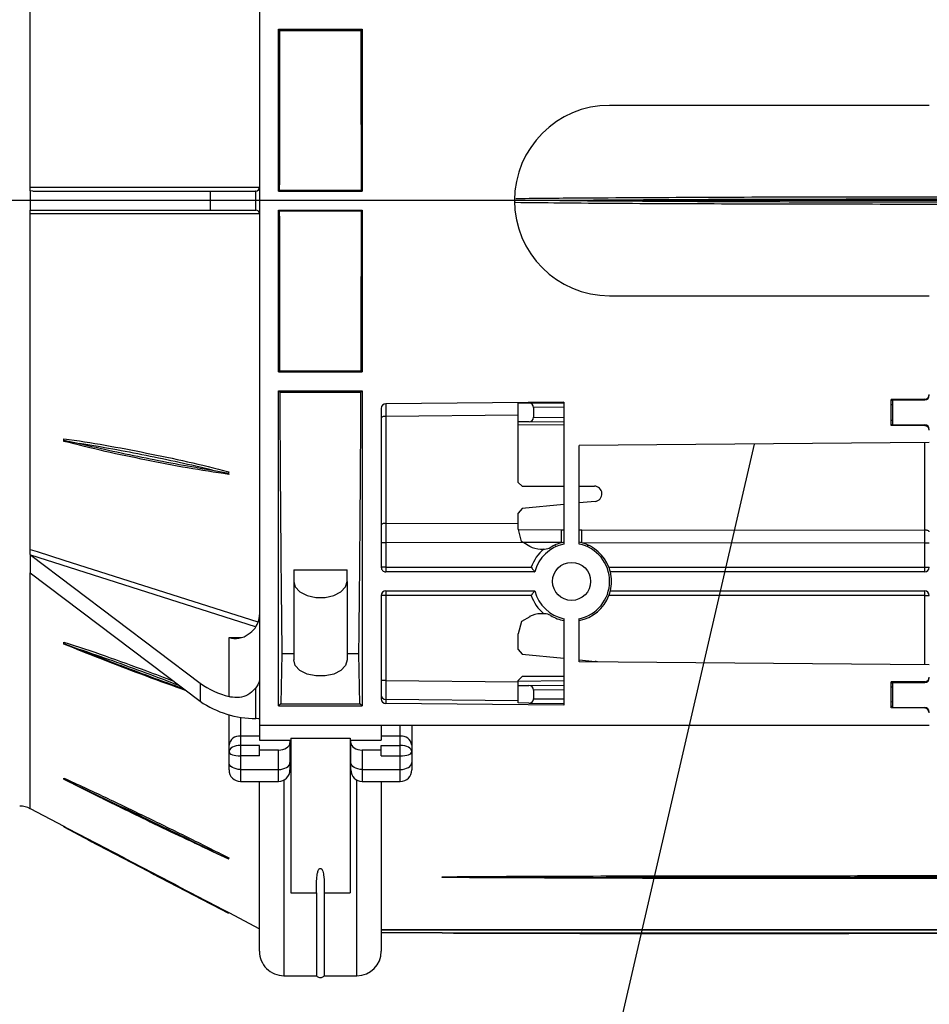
# Model space of a CAD drawing. Header units: centimetres. Extents: x -1062 to 5388, y 1642 to 2943.
# Tile 6 of 89: x -764 to -752, y 2305 to 2318. Entities that reach past the tile are written whole.
import ezdxf

# ---------------------------------------------------------------- set-up
doc = ezdxf.new("R2010")
doc.units = ezdxf.units.CM
doc.layers.add('M-EQPM', color=220, linetype='Continuous', lineweight=25)
for name, color, linetype in [('M-LDR', 5, 'Continuous'), ('M-XREF', 252, 'Continuous'), ('XREF$0$Drzwi', 8, 'Continuous')]:
    doc.layers.add(name, color=color, linetype=linetype)

# ---------------------------------------------------------------- blocks, each defined once
blk = doc.blocks.new('XREF')
at = {"layer": 'XREF$0$Drzwi'}
blk.add_arc((-775.92, 2332.176), 85.2, 270, 0, dxfattribs=at)
blk = doc.blocks.new('3')
for p, q in [((59.527, 94.542), (59.527, 32.952)), ((78.671, 49.242), (78.671, 78.042)), ((78.688, 78.042), (78.688, 49.242)), ((57.027, 63.642), (57.027, 55.242)), ((62.027, 55.242), (62.027, 63.642)), ((65.879, 63.642), (65.96, 54.442)), ((68.524, 63.642), (68.524, 63.523)), ((69.157, 63.523), (69.157, 63.642)), ((69.897, 63.523), (69.897, 63.642)), ((71.719, 63.642), (71.639, 54.442)), ((72.06, 63.641), (72.06, 63.642)), ((73.299, 46.042), (73.299, 63.642)), ((64.741, 63.523), (64.748, 62.642)), ((64.767, 62.682), (64.76, 63.523)), ((65.412, 62.682), (65.419, 63.523)), ((65.438, 63.523), (65.431, 62.642)), ((68.183, 63.523), (65.881, 63.523)), ((68.17, 54.509), (68.183, 63.523)), ((68.524, 63.523), (68.511, 54.509)), ((69.157, 63.523), (68.524, 63.523)), ((69.157, 55.225), (69.157, 63.523)), ((69.277, 63.522), (69.277, 55.262)), ((69.777, 55.262), (69.777, 63.522)), ((69.897, 63.523), (69.897, 55.225)), ((71.718, 63.523), (69.897, 63.523)), ((72.161, 63.523), (72.168, 62.642)), ((72.187, 62.682), (72.18, 63.523)), ((72.831, 62.682), (72.838, 63.523)), ((72.858, 63.523), (72.838, 63.523)), ((72.858, 63.523), (72.851, 62.642)), ((65.431, 62.642), (64.748, 62.642)), ((65.412, 62.682), (64.767, 62.682)), ((64.767, 62.642), (64.767, 62.682)), ((64.887, 62.682), (64.887, 62.642)), ((65.292, 62.642), (65.292, 62.682)), ((65.412, 62.682), (65.412, 62.642)), ((72.851, 62.642), (72.168, 62.642)), ((72.831, 62.682), (72.187, 62.682)), ((72.187, 62.642), (72.187, 62.682)), ((72.307, 62.682), (72.307, 62.642)), ((72.685, 62.642), (72.686, 62.682)), ((72.805, 62.642), (72.806, 62.682)), ((67.027, 54.442), (67.027, 54.842)), ((67.426, 54.862), (67.467, 54.442)), ((71.586, 54.442), (71.627, 54.862)), ((68.547, 54.442), (65.96, 54.442)), ((68.171, 54.442), (68.17, 54.509)), ((71.639, 54.442), (70.506, 54.442)), ((64.823, 54.042), (64.864, 49.361)), ((64.823, 54.042), (68.547, 54.042)), ((64.842, 53.124), (64.835, 54.042)), ((64.955, 54.042), (64.961, 53.245)), ((65.218, 53.245), (65.224, 54.042)), ((65.344, 54.042), (65.337, 53.124)), ((65.423, 54.042), (65.414, 52.842)), ((67.027, 52.942), (67.027, 54.042)), ((67.507, 54.042), (67.617, 52.942)), ((68.169, 53.978), (68.17, 54.042)), ((70.506, 54.042), (72.776, 54.042)), ((71.436, 52.942), (71.546, 54.042)), ((72.027, 54.042), (72.027, 52.942)), ((72.144, 52.842), (72.134, 54.042)), ((72.262, 53.123), (72.254, 54.042)), ((72.374, 54.042), (72.381, 53.242)), ((72.608, 53.242), (72.615, 54.042)), ((72.727, 53.123), (72.735, 54.042)), ((72.776, 54.042), (72.735, 49.361)), ((68.168, 52.846), (68.169, 53.978)), ((68.51, 53.978), (68.509, 52.985)), ((68.677, 53.429), (68.677, 53.529)), ((70.377, 53.529), (70.377, 53.429)), ((69.277, 53.274), (69.277, 49.362)), ((69.777, 49.362), (69.777, 53.274)), ((64.844, 52.842), (64.842, 53.124)), ((64.961, 53.245), (65.218, 53.245)), ((65.337, 53.124), (65.335, 52.842)), ((68.509, 52.985), (68.599, 53.142)), ((69.157, 49.361), (69.157, 53.184)), ((69.897, 53.184), (69.897, 49.361)), ((70.454, 53.142), (70.577, 52.929)), ((72.264, 52.842), (72.262, 53.123)), ((72.381, 53.242), (72.608, 53.242)), ((72.727, 53.118), (72.713, 52.842)), ((65.335, 52.842), (64.844, 52.842)), ((65.163, 52.842), (65.194, 49.361)), ((65.414, 52.842), (65.335, 52.842)), ((66.927, 52.842), (65.414, 52.842)), ((66.927, 52.842), (67.027, 52.942)), ((67.617, 52.942), (67.738, 52.842)), ((68.153, 52.842), (67.738, 52.842)), ((68.003, 49.361), (67.997, 52.842)), ((68.153, 52.842), (68.168, 52.846)), ((68.508, 52.984), (68.514, 49.361)), ((70.577, 52.929), (70.9, 52.842)), ((71.315, 52.842), (70.9, 52.842)), ((71.315, 52.842), (71.436, 52.942)), ((72.027, 52.942), (72.127, 52.842)), ((72.144, 52.842), (72.127, 52.842)), ((72.132, 49.361), (72.162, 52.842)), ((72.264, 52.842), (72.144, 52.842)), ((72.713, 52.842), (72.264, 52.842)), ((72.661, 52.842), (72.632, 49.361)), ((77.302, 50.842), (77.286, 50.842)), ((78.756, 50.842), (78.756, 49.242)), ((78.766, 50.842), (78.756, 50.842)), ((73.299, 50.042), (73.823, 50.042)), ((73.823, 50.042), (74.003, 50.042)), ((74.003, 50.042), (74.284, 50.042)), ((74.284, 50.042), (74.48, 50.042)), ((73.592, 49.742), (73.299, 49.742)), ((73.833, 49.742), (73.592, 49.742)), ((73.592, 49.742), (73.592, 49.242)), ((73.833, 49.242), (73.833, 49.742)), ((74.109, 49.742), (73.833, 49.742)), ((74.109, 49.242), (74.109, 49.742)), ((74.467, 49.742), (74.109, 49.742)), ((74.467, 48.742), (74.467, 49.742)), ((74.78, 49.742), (74.467, 49.742)), ((74.78, 48.742), (74.78, 49.742)), ((64.984, 49.242), (69.157, 49.242)), ((65.194, 49.361), (68.003, 49.361)), ((68.514, 49.361), (68.514, 49.242)), ((68.514, 49.361), (69.157, 49.361)), ((69.157, 49.361), (69.157, 49.242)), ((69.897, 49.361), (72.132, 49.361)), ((69.897, 49.361), (69.897, 49.242)), ((69.897, 49.242), (72.615, 49.242)), ((72.132, 49.361), (72.132, 49.242)), ((72.632, 49.361), (72.735, 49.361)), ((73.299, 49.242), (73.698, 49.242)), ((73.698, 48.422), (73.698, 49.242)), ((73.956, 49.242), (73.833, 49.242)), ((73.956, 49.242), (73.956, 48.742)), ((74.109, 49.242), (73.956, 49.242)), ((74.78, 49.242), (79.241, 49.242)), ((55.027, 46.542), (55.027, 48.742)), ((55.027, 48.742), (59.277, 48.742)), ((55.057, 48.712), (55.027, 48.742)), ((55.057, 46.573), (55.057, 48.712)), ((59.255, 48.72), (59.277, 48.742)), ((59.255, 46.564), (59.255, 48.72)), ((59.277, 46.542), (59.277, 48.742)), ((59.777, 48.742), (64.027, 48.742)), ((59.777, 46.542), (59.777, 48.742)), ((59.798, 48.72), (59.777, 48.742)), ((59.798, 46.564), (59.798, 48.72)), ((64.027, 48.742), (63.996, 48.712)), ((63.996, 46.573), (63.996, 48.712)), ((64.027, 46.542), (64.027, 48.742)), ((64.527, 46.542), (64.527, 48.742)), ((64.527, 48.742), (72.799, 48.742)), ((64.559, 48.709), (64.527, 48.742)), ((64.559, 46.575), (64.559, 48.709)), ((72.74, 48.683), (71.432, 48.653)), ((71.432, 48.653), (71.432, 48.342)), ((72.799, 48.742), (72.74, 48.683)), ((72.74, 46.601), (72.74, 48.683)), ((72.799, 46.542), (72.799, 48.742)), ((73.956, 48.742), (74.467, 48.742)), ((74.467, 48.742), (74.78, 48.742)), ((73.645, 46.862), (73.645, 48.422)), ((73.645, 48.422), (77.705, 48.422)), ((73.764, 48.442), (73.698, 48.442)), ((74.284, 48.442), (73.764, 48.442)), ((74.48, 48.442), (74.284, 48.442)), ((79.881, 48.602), (74.745, 48.602)), ((77.705, 47.742), (77.705, 48.422)), ((79.881, 47.742), (79.881, 48.602)), ((69.22, 46.942), (69.22, 48.342)), ((69.528, 48.342), (69.22, 48.342)), ((69.528, 48.342), (71.591, 48.342)), ((77.705, 47.742), (79.881, 47.742)), ((77.705, 46.862), (77.705, 47.542)), ((77.705, 47.542), (79.881, 47.542)), ((79.881, 46.682), (79.881, 47.542)), ((69.22, 46.942), (69.528, 46.942)), ((69.528, 46.942), (71.591, 46.942)), ((71.432, 46.942), (71.432, 46.631)), ((73.645, 46.862), (77.705, 46.862)), ((73.698, 46.042), (73.698, 46.862)), ((73.698, 46.842), (73.764, 46.842)), ((73.764, 46.842), (74.284, 46.842)), ((74.284, 46.842), (74.48, 46.842)), ((55.027, 46.542), (55.057, 46.573)), ((59.277, 46.542), (55.027, 46.542)), ((59.277, 46.542), (59.255, 46.564)), ((59.777, 46.542), (59.798, 46.564)), ((64.027, 46.542), (59.777, 46.542)), ((63.996, 46.573), (64.027, 46.542)), ((64.527, 46.542), (64.559, 46.575)), ((72.799, 46.542), (64.527, 46.542)), ((71.432, 46.631), (72.74, 46.601)), ((72.74, 46.601), (72.799, 46.542)), ((73.956, 46.542), (73.956, 46.042)), ((74.467, 46.542), (73.956, 46.542)), ((74.467, 45.542), (74.467, 46.542)), ((74.78, 46.542), (74.467, 46.542)), ((74.745, 46.682), (79.881, 46.682)), ((74.78, 45.542), (74.78, 46.542)), ((45.754, 46.042), (73.299, 46.042)), ((73.299, 46.042), (73.698, 46.042)), ((73.592, 46.042), (73.592, 45.542)), ((73.956, 46.042), (73.833, 46.042)), ((73.833, 46.042), (73.833, 45.542)), ((74.109, 46.042), (73.956, 46.042)), ((74.109, 46.042), (74.109, 45.542)), ((79.241, 46.042), (74.78, 46.042)), ((78.225, 45.234), (78.648, 46.042)), ((59.777, 45.947), (59.276, 45.947)), ((59.276, 45.947), (59.277, 45.942)), ((59.277, 44.75), (59.277, 45.942)), ((59.777, 45.942), (59.777, 45.947)), ((59.777, 44.75), (59.777, 45.942)), ((70.719, 45.937), (68.836, 40.035)), ((73.129, 45.947), (72.319, 45.947)), ((71.003, 45.242), (71.003, 45.557)), ((73.092, 45.542), (73.592, 45.542)), ((73.592, 45.542), (73.833, 45.542)), ((73.833, 45.542), (74.109, 45.542)), ((74.109, 45.542), (74.467, 45.542)), ((74.467, 45.542), (74.78, 45.542)), ((66.605, 44.808), (66.688, 45.226)), ((66.717, 45.234), (66.647, 45.234)), ((66.647, 45.234), (66.688, 45.226)), ((66.688, 45.226), (66.717, 45.234)), ((72.553, 45.242), (71.003, 45.242)), ((73.823, 45.242), (73.029, 45.242)), ((74.003, 45.242), (73.823, 45.242)), ((74.284, 45.242), (74.003, 45.242)), ((74.48, 45.242), (74.284, 45.242)), ((76.617, 44.808), (76.815, 45.226)), ((76.816, 45.234), (76.787, 45.234)), ((76.787, 45.234), (76.815, 45.226)), ((76.815, 45.226), (76.816, 45.234)), ((78.025, 44.808), (78.24, 45.226)), ((78.225, 45.234), (78.24, 45.226)), ((59.277, 44.75), (59.777, 44.75)), ((59.277, 40.089), (59.277, 44.75)), ((59.777, 40.089), (59.777, 44.75)), ((68.836, 40.035), (72.2, 44.484)), ((69.301, 40.02), (72.676, 44.484)), ((72.2, 44.484), (72.676, 44.484)), ((65.821, 40.899), (65.905, 41.314)), ((71.156, 40.899), (71.313, 41.314)), ((74.722, 40.899), (74.926, 41.314)), ((75.974, 40.899), (76.195, 41.314)), ((65.821, 40.899), (65.78, 40.906)), ((65.85, 40.906), (65.821, 40.899)), ((71.156, 40.899), (71.119, 40.906)), ((71.173, 40.906), (71.156, 40.899)), ((74.722, 40.899), (74.693, 40.906)), ((75.495, 40.02), (75.959, 40.906)), ((75.974, 40.899), (75.959, 40.906)), ((59.277, 40.089), (59.275, 40.02)), ((59.778, 40.02), (59.777, 40.089)), ((59.178, 40.02), (50.367, 40.02)), ((59.275, 40.02), (59.778, 40.02)), ((68.686, 40.02), (59.875, 40.02)), ((68.836, 40.035), (68.824, 40.02)), ((68.824, 40.02), (69.301, 40.02)), ((75.495, 40.02), (69.301, 40.02))]:
    blk.add_line(p, q)
at = {"flags": 128}
for points in [[(65.539, 63.642), (65.531, 63.64), (65.528, 63.638)], [(68.224, 63.642), (68.216, 63.64), (68.208, 63.633), (68.201, 63.622), (68.195, 63.607), (68.19, 63.589), (68.186, 63.569), (68.183, 63.546), (68.183, 63.523)], [(68.477, 52.929), (68.372, 52.901), (68.268, 52.873), (68.168, 52.846)], [(68.509, 52.985), (68.493, 52.957), (68.477, 52.929)], [(74.467, 49.742), (74.463, 49.801), (74.453, 49.857), (74.436, 49.909), (74.413, 49.954), (74.386, 49.992), (74.354, 50.019), (74.32, 50.036), (74.284, 50.042)], [(65.194, 49.361), (65.194, 49.338), (65.197, 49.315), (65.201, 49.295), (65.206, 49.277), (65.212, 49.262), (65.219, 49.251), (65.227, 49.244), (65.235, 49.242)], [(68.003, 49.361), (68.003, 49.338), (68.006, 49.315), (68.01, 49.295), (68.015, 49.277), (68.021, 49.262), (68.028, 49.251), (68.036, 49.244), (68.044, 49.242)], [(74.467, 48.742), (74.463, 48.684), (74.453, 48.627), (74.436, 48.575), (74.413, 48.53), (74.386, 48.493), (74.354, 48.465), (74.32, 48.448), (74.284, 48.442)], [(69.528, 46.942), (69.674, 46.984), (69.802, 47.106), (69.897, 47.292), (69.948, 47.521), (69.948, 47.764), (69.897, 47.992), (69.802, 48.178), (69.674, 48.3), (69.528, 48.342)], [(71.591, 48.342), (71.737, 48.3), (71.865, 48.178), (71.96, 47.992), (72.011, 47.764), (72.011, 47.521), (71.96, 47.292), (71.865, 47.106), (71.737, 46.984), (71.591, 46.942)], [(74.467, 46.542), (74.463, 46.601), (74.453, 46.657), (74.436, 46.709), (74.413, 46.754), (74.386, 46.792), (74.354, 46.819), (74.32, 46.836), (74.284, 46.842)], [(59.178, 40.02), (59.178, 40.198), (59.178, 40.906), (59.178, 43.741), (59.178, 46.042)], [(59.875, 46.042), (59.875, 45.942), (59.875, 45.234), (59.875, 42.399), (59.875, 40.02)], [(68.686, 40.02), (68.742, 40.198), (68.969, 40.906), (69.873, 43.741), (70.593, 46.001)], [(74.467, 45.542), (74.463, 45.484), (74.453, 45.427), (74.436, 45.375), (74.413, 45.33), (74.386, 45.293), (74.354, 45.265), (74.32, 45.248), (74.284, 45.242)]]:
    blk.add_lwpolyline(points, dxfattribs=at)
blk.add_circle((69.527, 54.242), 0.5)
for centre, radius, start, end in [((64.621, 63.522), 0.12, 0.5, 90), ((64.64, 63.522), 0.12, 0.45, 90), ((65.539, 63.522), 0.12, 90, 179.55), ((65.558, 63.522), 0.12, 90, 179.5), ((69.157, 63.522), 0.12, 0, 90), ((69.897, 63.522), 0.12, 90, 180), ((72.041, 63.522), 0.12, 0.5, 90), ((72.06, 63.522), 0.12, 0.45, 90), ((65.433, 63.085), 0.439, 89.3013, 91.9001), ((69.187, 59.717), 3.806, 88.6457, 90.4522), ((69.866, 59.717), 3.806, 89.5478, 91.3543), ((72.165, 63.245), 0.279, 86.939, 90.9381), ((59.527, 55.242), 2.5, 180, 0), ((69.527, 54.242), 1.05, 110.633, 165.2535), ((69.527, 54.242), 1, 11.537, 168.463), ((69.527, 54.242), 1.05, 76.2259, 103.7741), ((69.527, 54.242), 1.05, 10.9806, 69.367), ((67.227, 54.842), 0.2, 5.6826, 180), ((71.827, 54.842), 0.2, 156.2904, 174.3174), ((69.016, 55.643), 1.067, 245.242, 247.9265), ((68.341, -65.291), 119.8, 89.91848, 90.08152), ((69.527, 54.242), 1.05, 165.2535, 169.0194), ((69.527, 54.242), 1.05, 190.9806, 194.5883), ((69.527, 54.242), 1, 191.537, 255.5225), ((69.527, 54.242), 1, 284.4775, 348.463), ((69.527, 54.242), 1.05, 328.651, 349.0194), ((68.34, -65.822), 119.8, 89.91848, 90.08152), ((69.527, 54.242), 1.05, 194.5883, 211.349), ((68.134, 54.788), 1.075, 294.0341, 296.7006), ((68.357, 53.529), 0.32, 0, 31.349), ((70.697, 53.529), 0.32, 148.651, 180), ((68.101, 53.429), 0.576, 330, 0), ((69.527, 54.241), 1.12, 220.6302, 250.7095), ((69.527, 54.241), 1.12, 289.2905, 319.3698), ((70.952, 53.429), 0.576, 180, 210), ((73.863, 49.773), 0.272, 98.3168, 186.4042), ((74.48, 49.742), 0.3, 0, 90), ((64.984, 49.362), 0.12, 180.5, 270), ((69.157, 49.362), 0.12, 270, 0), ((69.187, 52.799), 3.438, 269.5001, 271.5002), ((69.897, 49.362), 0.12, 180, 270), ((69.867, 52.799), 3.438, 268.4998, 270.4999), ((72.512, 49.362), 0.12, 270.0269, 359.5277), ((79.241, 48.602), 0.64, 0, 90), ((74.48, 48.742), 0.3, 270, 0), ((74.48, 46.542), 0.3, 0, 90), ((79.241, 46.682), 0.64, 270, 0), ((59.177, 45.942), 0.1, 2.7294, 90), ((59.877, 45.942), 0.1, 90, 177.2706), ((70.537, 45.948), 2.592, 325.6208, 359.9849), ((73.29, 45.942), 0.161, 172.3063, 178.3675), ((73.863, 45.512), 0.272, 173.5958, 261.683), ((74.48, 45.542), 0.3, 270, 0), ((70.424, 45.771), 2.194, 324.0785, 346.046), ((76.027, 39.742), 0.6, 152.3596, 180)]:
    blk.add_arc(centre, radius, start, end)
for centre, major_axis, ratio, start_param, end_param in [((72.958, 63.522), (0.12, 0), 0.999048, 1.570796, 3.133739), ((72.979, 63.522), (-0.12, 0), 0.999048, 4.712389, 6.274459), ((65.241, 63.522), (0.5, -0.001), 0.001468, 2.858563, 3.141609), ((68.524, 63.522), (1, 0), 0.000942, 1.570806, 1.918683), ((64.962, 53.124), (-0.047, 0.112), 0.988868, 5.890532, 7.461267), ((65.217, 53.124), (0.047, 0.112), 0.988868, 5.105103, 6.675838), ((72.382, 53.123), (0.111, -0.046), 0.988868, 1.963511, 3.534245), ((72.607, 53.123), (0.111, 0.047), 0.988618, 5.835993, 7.450358), ((74.003, 49.742), (0, 0.3), 0.566421, 0, 1.570796), ((74.003, 49.742), (0, 0.3), 0.353554, 4.712389, 6.283185), ((65.364, 49.362), (0.5, 0.001), 0.001468, 3.141602, 4.364458), ((68.514, 49.362), (1.5, 0), 0.000698, 4.364503, 4.712377), ((72.132, 49.362), (0.5, -0.001), 0.002094, 4.712449, 6.239539), ((72.615, 49.362), (-0.12, 0), 0.999048, 1.570796, 3.132866), ((59.527, 48.365), (20.347, 0), 0.017455, 1.58416, 1.792264), ((59.527, 48.365), (20.347, 0), 0.017455, 1.349328, 1.557433), ((59.527, 48.365), (20.347, 0), 0.017455, 0.945791, 1.320848), ((73.764, 48.742), (0, 0.3), 0.636995, 3.141593, 4.712389), ((79.881, 47.642), (0, -0.1), 0.5, 0, 3.141593), ((73.764, 46.542), (0, 0.3), 0.636995, 4.712389, 6.283185), ((59.527, 46.919), (20.347, 0), 0.017455, 4.490921, 4.699025), ((59.527, 46.919), (20.347, 0), 0.017455, 4.725753, 4.933857), ((59.527, 46.919), (20.347, 0), 0.017455, 4.962338, 5.337395), ((73.136, 45.942), (0, 0.1), 0.053249, 0, 1.352081), ((74.003, 45.542), (0, 0.3), 0.566421, 1.570796, 3.141593), ((74.003, 45.542), (0, 0.3), 0.353554, 3.141593, 4.712389)]:
    blk.add_ellipse(centre, major_axis=major_axis, ratio=ratio, start_param=start_param, end_param=end_param)
for points, knots in [([(77.286, 50.842), (77.284, 50.974), (77.276, 51.636), (77.271, 52.827), (77.263, 54.943), (77.258, 57.59), (77.255, 60.765), (77.254, 63.941), (77.255, 67.116), (77.259, 70.258), (77.265, 72.854), (77.272, 74.648), (77.277, 75.674), (77.283, 76.186), (77.286, 76.442)], [0, 0, 0, 0, 0.015506, 0.077527, 0.139547, 0.263585, 0.387624, 0.511662, 0.6357, 0.759739, 0.879864, 0.939929, 0.969963, 1, 1, 1, 1]), ([(78.756, 50.842), (78.756, 50.974), (78.755, 51.636), (78.754, 52.827), (78.753, 54.943), (78.753, 57.59), (78.752, 60.765), (78.752, 63.941), (78.752, 67.116), (78.753, 70.258), (78.753, 72.854), (78.754, 74.648), (78.755, 75.674), (78.755, 76.186), (78.756, 76.442)], [0, 0, 0, 0, 0.015506, 0.077527, 0.139547, 0.263585, 0.387624, 0.511662, 0.6357, 0.759739, 0.879864, 0.939929, 0.969963, 1, 1, 1, 1]), ([(77.308, 75.476), (77.31, 75.136), (77.316, 74.268), (77.321, 72.341), (77.327, 69.695), (77.33, 66.519), (77.331, 63.344), (77.33, 60.168), (77.326, 57.026), (77.32, 54.43), (77.313, 52.636), (77.308, 51.611), (77.302, 51.098), (77.299, 50.842)], [0, 0, 0, 0, 0.041325, 0.105778, 0.234685, 0.363591, 0.492497, 0.621404, 0.75031, 0.87515, 0.937572, 0.968785, 1, 1, 1, 1]), ([(59.472, 52.776), (59.472, 52.793), (59.463, 53.339), (59.453, 54.943), (59.436, 57.59), (59.428, 60.765), (59.426, 63.941), (59.429, 67.116), (59.439, 70.258), (59.452, 72.725), (59.468, 74.133), (59.472, 74.515)], [0, 0, 0, 0, 0.002339, 0.075372, 0.22144, 0.367508, 0.513575, 0.659642, 0.80571, 0.94717, 1, 1, 1, 1]), ([(59.581, 74.509), (59.581, 74.492), (59.59, 73.946), (59.6, 72.341), (59.617, 69.695), (59.625, 66.519), (59.627, 63.344), (59.624, 60.168), (59.614, 57.026), (59.601, 54.56), (59.585, 53.152), (59.581, 52.769)], [0, 0, 0, 0, 0.0023386, 0.0753723, 0.2214401, 0.3675075, 0.513575, 0.6596424, 0.8057098, 0.9471697, 1, 1, 1, 1]), ([(59.527, 73.35), (59.515, 71.422), (59.495, 68.214), (59.493, 64.686), (59.493, 63.006), (59.495, 60.333), (59.5, 57.389), (59.522, 54.525), (59.527, 53.934)], [0, 0, 0, 0, 0.297884, 0.495657, 0.5451, 0.557461, 0.908715, 1, 1, 1, 1]), ([(59.527, 53.934), (59.538, 55.862), (59.558, 59.07), (59.56, 62.598), (59.56, 64.278), (59.558, 66.951), (59.553, 69.895), (59.531, 72.759), (59.527, 73.35)], [0, 0, 0, 0, 0.2978839, 0.4956568, 0.5451001, 0.5574608, 0.9087147, 1, 1, 1, 1]), ([(77.311, 73.35), (77.307, 71.422), (77.299, 68.214), (77.298, 64.686), (77.298, 63.006), (77.299, 60.333), (77.301, 57.389), (77.309, 54.525), (77.311, 53.934)], [0, 0, 0, 0, 0.2978838, 0.4956567, 0.5451, 0.5574608, 0.9087206, 1, 1, 1, 1]), ([(77.311, 53.934), (77.316, 55.862), (77.323, 59.07), (77.324, 62.598), (77.324, 64.278), (77.323, 66.951), (77.321, 69.895), (77.313, 72.759), (77.311, 73.35)], [0, 0, 0, 0, 0.297884, 0.495657, 0.5451, 0.557461, 0.908721, 1, 1, 1, 1]), ([(78.776, 72.827), (78.776, 72.826), (78.776, 72.7), (78.776, 72.445), (78.776, 72.061), (78.776, 71.671), (78.776, 71.281), (78.776, 70.893), (78.776, 70.51), (78.776, 70.135), (78.776, 69.769), (78.776, 69.414), (78.776, 69.071), (78.776, 68.742), (78.776, 68.427), (78.776, 68.127), (78.776, 67.842), (78.776, 66.377), (78.776, 64.686), (78.776, 63.006), (78.776, 60.333), (78.776, 57.849), (78.776, 55.317), (78.776, 54.931), (78.776, 54.645), (78.776, 54.488), (78.776, 54.458)], [0, 0, 0, 0, 0.000007, 0.02061, 0.041626, 0.062869, 0.084159, 0.105328, 0.126223, 0.146711, 0.166678, 0.186032, 0.204698, 0.222623, 0.239769, 0.256112, 0.271642, 0.28636, 0.495409, 0.547671, 0.560737, 0.932068, 0.953304, 0.974358, 0.995046, 1, 1, 1, 1]), ([(78.776, 54.458), (78.776, 54.538), (78.776, 54.7), (78.776, 54.955), (78.776, 55.259), (78.776, 55.613), (78.776, 56.003), (78.776, 56.391), (78.776, 56.774), (78.776, 57.149), (78.776, 57.516), (78.776, 57.871), (78.776, 58.213), (78.776, 58.542), (78.776, 58.857), (78.776, 59.157), (78.776, 59.442), (78.776, 60.232), (78.776, 60.926), (78.776, 61.53)], [0, 0, 0, 0, 0.034213, 0.068427, 0.108114, 0.163287, 0.218582, 0.273562, 0.327832, 0.381045, 0.432905, 0.483171, 0.531653, 0.578208, 0.622739, 0.665185, 0.705521, 0.743747, 1, 1, 1, 1]), ([(69.277, 55.262), (69.275, 55.262), (69.273, 55.261), (69.253, 55.256), (69.224, 55.248), (69.19, 55.237), (69.167, 55.229), (69.157, 55.225)], [0, 0, 0, 0, 0.204448, 0.408818, 0.615145, 0.827208, 1, 1, 1, 1]), ([(69.897, 55.225), (69.883, 55.23), (69.855, 55.24), (69.818, 55.251), (69.791, 55.258), (69.778, 55.262), (69.777, 55.262), (69.777, 55.262)], [0, 0, 0, 0, 0.228506, 0.457398, 0.676461, 0.886354, 1, 1, 1, 1]), ([(78.776, 54.458), (78.776, 54.455), (78.776, 54.403), (78.776, 54.152), (78.776, 53.121), (78.776, 52.091), (78.77, 51.164), (78.768, 50.993), (78.766, 50.87), (78.766, 50.842)], [0, 0, 0, 0, 0.002255, 0.043431, 0.208131, 0.857969, 0.897722, 0.977229, 1, 1, 1, 1]), ([(59.527, 53.934), (59.527, 53.932), (59.527, 53.883), (59.527, 53.649), (59.527, 53.264), (59.527, 52.925), (59.527, 52.772)], [0, 0, 0, 0, 0.006433, 0.126035, 0.604441, 1, 1, 1, 1]), ([(77.311, 53.934), (77.311, 53.932), (77.311, 53.883), (77.311, 53.649), (77.311, 52.779), (77.311, 51.909), (77.305, 51.132), (77.304, 50.973), (77.302, 50.861), (77.302, 50.842)], [0, 0, 0, 0, 0.002417, 0.04736, 0.227129, 0.846419, 0.891362, 0.981247, 1, 1, 1, 1]), ([(69.157, 53.184), (69.157, 53.184), (69.159, 53.186), (69.176, 53.198), (69.204, 53.218), (69.236, 53.242), (69.259, 53.26), (69.274, 53.271), (69.276, 53.273), (69.277, 53.274)], [0, 0, 0, 0, 0.004778, 0.039042, 0.290439, 0.500547, 0.675344, 0.837403, 1, 1, 1, 1]), ([(69.897, 53.184), (69.896, 53.184), (69.894, 53.186), (69.877, 53.198), (69.849, 53.218), (69.817, 53.242), (69.794, 53.26), (69.779, 53.271), (69.777, 53.273), (69.777, 53.274)], [0, 0, 0, 0, 0.004775, 0.03904, 0.290437, 0.500545, 0.675345, 0.837403, 1, 1, 1, 1]), ([(77.705, 47.542), (77.698, 47.542), (77.66, 47.542), (77.503, 47.543), (77.323, 47.54), (77.158, 47.571), (77.106, 47.591), (77.081, 47.608), (77.069, 47.622), (77.065, 47.632), (77.063, 47.639), (77.063, 47.645), (77.064, 47.65), (77.067, 47.659), (77.08, 47.677), (77.137, 47.71), (77.346, 47.749), (77.547, 47.742), (77.703, 47.742), (77.705, 47.742)], [0, 0, 0, 0, 0.017287, 0.086435, 0.363078, 0.432263, 0.466872, 0.484196, 0.492887, 0.497268, 0.499085, 0.500914, 0.502563, 0.505337, 0.512301, 0.53775, 0.638768, 0.995499, 1, 1, 1, 1]), ([(70.982, 45.636), (70.939, 45.71), (70.855, 45.858), (70.659, 45.998), (70.502, 46.041), (70.417, 46.042), (70.407, 46.042)], [0, 0, 0, 0, 0.318885, 0.637764, 0.95682, 1, 1, 1, 1]), ([(72.079, 46.042), (72.08, 46.042), (72.124, 46.042), (72.196, 46.026), (72.283, 45.97), (72.319, 45.947)], [0, 0, 0, 0, 0.006216, 0.596654, 1, 1, 1, 1]), ([(72.319, 45.947), (72.375, 45.898), (72.487, 45.8), (72.577, 45.577), (72.585, 45.383), (72.56, 45.273), (72.553, 45.242)], [0, 0, 0, 0, 0.297089, 0.594421, 0.886247, 1, 1, 1, 1]), ([(71.003, 45.242), (71.003, 45.243), (71.022, 45.328), (71.039, 45.464), (70.997, 45.59), (70.982, 45.636)], [0, 0, 0, 0, 0.005969, 0.639636, 1, 1, 1, 1]), ([(65.78, 40.906), (65.833, 41.267), (65.941, 41.988), (66.155, 43.07), (66.375, 44.153), (66.556, 44.873), (66.647, 45.234)], [0, 0, 0, 0, 0.249988, 0.50002, 0.750035, 1, 1, 1, 1]), ([(66.717, 45.234), (66.664, 44.873), (66.556, 44.153), (66.342, 43.07), (66.122, 41.988), (65.941, 41.267), (65.85, 40.906)], [0, 0, 0, 0, 0.249987, 0.50002, 0.750035, 1, 1, 1, 1]), ([(74.693, 40.906), (74.86, 41.267), (75.193, 41.988), (75.716, 43.07), (76.241, 44.153), (76.605, 44.873), (76.787, 45.234)], [0, 0, 0, 0, 0.249987, 0.50002, 0.750035, 1, 1, 1, 1]), ([(76.816, 45.234), (76.65, 44.873), (76.316, 44.153), (75.793, 43.07), (75.269, 41.988), (74.905, 41.267), (74.723, 40.906)], [0, 0, 0, 0, 0.249987, 0.50002, 0.750035, 1, 1, 1, 1]), ([(75.959, 40.906), (76.148, 41.267), (76.525, 41.988), (77.092, 43.07), (77.659, 44.153), (78.036, 44.873), (78.225, 45.234)], [0, 0, 0, 0, 0.249987, 0.50002, 0.750035, 1, 1, 1, 1]), ([(66.605, 44.808), (66.538, 44.517), (66.402, 43.935), (66.223, 43.061), (66.052, 42.187), (65.954, 41.605), (65.905, 41.314)], [0, 0, 0, 0, 0.249997, 0.499991, 0.750001, 1, 1, 1, 1]), ([(65.905, 41.314), (65.973, 41.605), (66.109, 42.187), (66.288, 43.061), (66.459, 43.935), (66.557, 44.517), (66.605, 44.808)], [0, 0, 0, 0, 0.249995, 0.499987, 0.749996, 1, 1, 1, 1]), ([(76.617, 44.808), (76.472, 44.517), (76.182, 43.935), (75.758, 43.061), (75.337, 42.187), (75.063, 41.605), (74.926, 41.314)], [0, 0, 0, 0, 0.249997, 0.499991, 0.750002, 1, 1, 1, 1]), ([(74.926, 41.314), (75.071, 41.605), (75.36, 42.187), (75.785, 43.061), (76.206, 43.935), (76.48, 44.517), (76.617, 44.808)], [0, 0, 0, 0, 0.249995, 0.499987, 0.749996, 1, 1, 1, 1]), ([(78.025, 44.808), (77.872, 44.517), (77.567, 43.935), (77.11, 43.061), (76.652, 42.187), (76.347, 41.605), (76.195, 41.314)], [0, 0, 0, 0, 0.249997, 0.499991, 0.750001, 1, 1, 1, 1]), ([(76.195, 41.314), (76.347, 41.605), (76.652, 42.187), (77.11, 43.061), (77.567, 43.935), (77.872, 44.517), (78.025, 44.808)], [0, 0, 0, 0, 0.249995, 0.499987, 0.749996, 1, 1, 1, 1]), ([(72.397, 44.114), (72.271, 43.766), (72.015, 43.057), (71.615, 41.988), (71.32, 41.267), (71.173, 40.906)], [0, 0, 0, 0, 0.325462, 0.662764, 1, 1, 1, 1]), ([(71.313, 41.314), (71.428, 41.605), (71.658, 42.187), (71.984, 43.061), (72.212, 43.677), (72.325, 44.002), (72.337, 44.036)], [0, 0, 0, 0, 0.3209687, 0.6419341, 0.9629214, 1, 1, 1, 1]), ([(71.119, 40.906), (71.238, 41.267), (71.477, 41.988), (71.828, 42.947), (72.055, 43.545), (72.145, 43.782)], [0, 0, 0, 0, 0.376287, 0.752643, 1, 1, 1, 1]), ([(72.269, 43.945), (72.268, 43.942), (72.152, 43.647), (71.936, 43.061), (71.614, 42.187), (71.413, 41.605), (71.313, 41.314)], [0, 0, 0, 0, 0.004063, 0.336033, 0.668024, 1, 1, 1, 1]), ([(59.275, 40.02), (59.271, 40.02), (59.264, 40.02), (59.238, 40.02), (59.208, 40.02), (59.187, 40.02), (59.178, 40.02)], [0, 0, 0, 0, 0.282207, 0.565341, 0.822426, 1, 1, 1, 1]), ([(59.875, 40.02), (59.864, 40.02), (59.844, 40.02), (59.816, 40.02), (59.794, 40.02), (59.783, 40.02), (59.779, 40.02), (59.778, 40.02)], [0, 0, 0, 0, 0.216273, 0.432144, 0.658533, 0.909905, 1, 1, 1, 1]), ([(68.824, 40.02), (68.814, 40.02), (68.793, 40.02), (68.754, 40.02), (68.716, 40.02), (68.695, 40.02), (68.686, 40.02)], [0, 0, 0, 0, 0.2708412, 0.5424403, 0.7913511, 1, 1, 1, 1])]:
    blk.add_open_spline(points, degree=3, knots=knots)

msp = doc.modelspace()

# ---------------------------------------------------------------- linework, layer by layer
at = {"layer": 'M-LDR'}
msp.add_line((-753.895, 2312.127), (-776.337, 2215.112), dxfattribs=at)

# ---------------------------------------------------------------- block references
at = {"layer": 'M-EQPM', "xscale": 0.4999999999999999, "yscale": 0.4999999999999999, "zscale": 0.5, "rotation": 270}
msp.add_blockref('3', (-783.416, 2345.087), dxfattribs=at)
at = {"layer": 'M-XREF'}
msp.add_blockref('XREF', (0, 0), dxfattribs=at)

doc.saveas('drawing.dxf')
